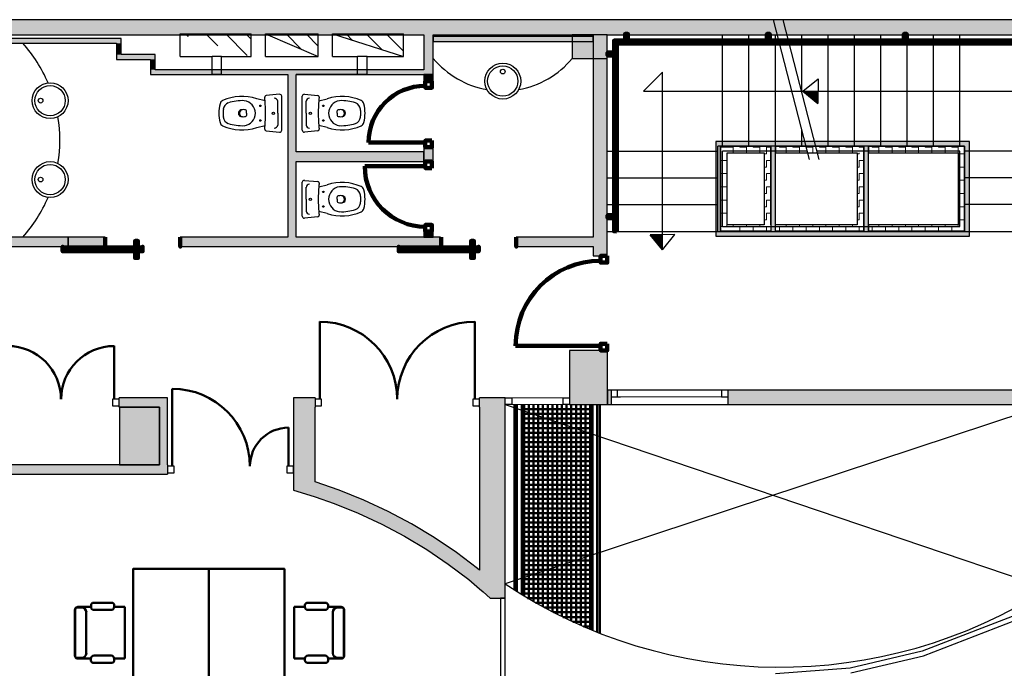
# Model space of a CAD drawing. Header units: metres. Extents: x -1 to 430, y -6 to 31.
# Tile 14 of 24: x 404.61 to 415.03, y 21.37 to 28.23. Entities that reach past the tile are written whole.
import ezdxf

# ---------------------------------------------------------------- set-up
doc = ezdxf.new("R2010")
doc.units = ezdxf.units.M
for name, pattern in [('CONTINUA', [0]), ('PUNKT', [6.35, 0, -6.35]), ('VERDECKT', [9.525, 6.35, -3.175])]:
    doc.linetypes.add(name, pattern=pattern)
for name, color, linetype, lineweight in [('3D P2 MOBLES', 7, 'CONTINUA', 25), ('3D P2 MURS', 7, 'CONTINUA', 25), ('3D P2 MURS NOUS', 7, 'CONTINUA', 25), ('3D P2 PILAR', 7, 'CONTINUA', 25), ('3D PB MURS ASCENSOR TOTAL EDIFICI', 7, 'CONTINUA', 25), ('P2 ESCALES 2D', 7, 'CONTINUA', 25)]:
    doc.layers.add(name, color=color, linetype=linetype, lineweight=lineweight)
pattern_1 = [(180, (-0.14, -0.14), (-0.07, -0.07), [0.07, -0.07]), (270, (-0.14, -0.14), (0.07, -0.07), [0.07, -0.07])]
pattern_2 = [(0, (0.14, 0.14), (0.07, 0.07), [0.07, -0.07]), (90, (0.14, 0.14), (-0.07, 0.07), [0.07, -0.07])]
pattern_3 = [(90, (-0.14, 0.14), (-0.07, 0.07), [0.07, -0.07]), (180, (-0.14, 0.14), (-0.07, -0.07), [0.07, -0.07])]
pattern_4 = [(135, (0, 0), (-0.21213203, -0.21213203), []), (135, (-0.10607, -0.10607), (-0.21213203, -0.21213203), [])]

# ---------------------------------------------------------------- blocks, each defined once
blk = doc.blocks.new('OBJETO_COMPLEJO_0')
at = {"layer": '3D P2 MURS NOUS', "color": 240, "linetype": 'CONTINUA', "lineweight": 140, "transparency": 33554687}
for points in [[(411.015, 28.008), (411.015, 28.078), (411.045, 28.078), (411.045, 28.008), (411.015, 28.008)], [(412.515, 28.008), (412.515, 28.078), (412.545, 28.078), (412.545, 28.008), (412.515, 28.008)], [(413.965, 28.008), (413.965, 28.078), (413.995, 28.078), (413.995, 28.008), (413.965, 28.008)], [(415.415, 28.008), (415.415, 28.078), (415.445, 28.078), (415.445, 28.008), (415.415, 28.008)], [(410.93, 25.989), (410.9, 25.99), (410.9, 28.008), (415.706, 28.008), (415.706, 26.031), (415.676, 26.031), (415.676, 27.978), (410.93, 27.978), (410.93, 25.989)], [(410.9, 27.851), (410.831, 27.851), (410.831, 27.881), (410.9, 27.881), (410.9, 27.851)], [(415.776, 27.657), (415.706, 27.657), (415.706, 27.687), (415.776, 27.687), (415.776, 27.657)], [(415.776, 26.247), (415.706, 26.247), (415.706, 26.277), (415.776, 26.277), (415.776, 26.247)], [(410.9, 26.13), (410.831, 26.13), (410.831, 26.16), (410.9, 26.16), (410.9, 26.13)]]:
    blk.add_lwpolyline(points, close=True, dxfattribs=at)

msp = doc.modelspace()

# ---------------------------------------------------------------- hatches: boundary and pattern name
at = {"layer": '3D P2 MURS', "linetype": 'CONTINUA', "lineweight": 18, "true_color": 0xa0a0a0, "transparency": 33554687}
for points in [[(426.846, 28.228), (401.29, 28.228), (401.259, 28.068), (415.781, 28.068), (415.781, 28.068), (415.931, 28.068), (415.931, 28.068), (426.813, 28.068)], [(404.437, 27.979), (405.687, 27.979), (405.687, 28.029), (404.437, 28.029)], [(408.987, 27.649), (408.987, 28.068), (408.887, 28.068), (408.887, 27.649)], [(408.987, 27.999), (410.677, 27.999), (410.677, 28.049), (408.987, 28.049)], [(410.827, 25.729), (410.827, 28.068), (410.677, 28.068), (410.677, 25.729)], [(405.637, 27.979), (405.637, 27.859), (405.687, 27.859), (405.687, 27.979)], [(405.637, 27.809), (406.047, 27.809), (406.047, 27.859), (405.637, 27.859)], [(405.997, 27.809), (405.997, 27.699), (406.047, 27.699), (406.047, 27.809)], [(405.997, 27.649), (408.887, 27.649), (408.887, 27.699), (405.997, 27.699)], [(407.447, 27.649), (407.447, 25.929), (407.537, 25.929), (407.537, 27.649)], [(407.537, 26.729), (408.887, 26.729), (408.887, 26.829), (407.537, 26.829)], [(404.437, 25.829), (405.125, 25.829), (405.125, 25.929), (404.437, 25.929)], [(406.311, 25.829), (409.065, 25.829), (409.065, 25.929), (406.311, 25.929)], [(409.865, 25.829), (410.677, 25.829), (410.677, 25.929), (409.865, 25.929)], [(417.447, 24.309), (412.107, 24.309), (412.107, 24.159), (410.867, 24.159), (410.867, 24.309), (410.831, 24.309), (410.831, 24.159), (417.447, 24.159)], [(406.075, 24.229), (405.663, 24.229), (405.663, 24.129), (406.09, 24.129), (406.09, 24.145), (406.077, 24.145)], [(406.177, 23.519), (406.177, 24.229), (406.075, 24.229), (406.077, 24.145), (406.09, 24.145), (406.09, 23.519)], [(407.737, 23.18), (407.737, 24.129), (407.736, 24.129), (407.736, 24.229), (407.507, 24.229), (407.507, 23.26)], [(409.747, 24.229), (409.475, 24.229), (409.475, 24.129), (409.747, 24.129)], [(409.747, 22.209), (409.747, 24.129), (409.477, 24.129), (409.477, 22.209)], [(404.337, 23.419), (406.177, 23.419), (406.177, 23.519), (404.337, 23.519)], [(407.737, 23.18), (407.94, 23.11), (408.194, 23.008), (408.442, 22.892), (408.683, 22.764), (408.917, 22.623), (409.144, 22.47), (409.362, 22.305), (409.515, 22.177), (409.481, 22.209), (409.477, 22.209), (409.477, 22.404), (409.456, 22.422), (409.231, 22.592), (408.998, 22.749), (408.757, 22.894), (408.509, 23.026), (408.254, 23.145), (407.993, 23.251), (407.737, 23.339)], [(407.51, 23.259), (407.507, 23.25), (407.682, 23.199)], [(409.747, 22.209), (409.481, 22.209), (409.588, 22.109), (409.747, 22.109)]]:
    msp.add_hatch(color=253, dxfattribs=at).paths.add_polyline_path(points)
at = {"layer": '3D P2 MURS NOUS', "linetype": 'CONTINUA', "lineweight": 18, "true_color": 0xa0a0a0, "transparency": 33554687}
for points in [[(408.887, 27.649), (408.887, 27.579), (408.987, 27.579), (408.987, 27.649)], [(408.987, 26.728), (408.987, 26.879), (408.887, 26.879), (408.887, 26.829), (408.887, 26.729), (408.887, 26.728)], [(408.987, 25.929), (408.987, 25.988), (408.887, 25.988), (408.887, 25.929)]]:
    msp.add_hatch(color=253, dxfattribs=at).paths.add_polyline_path(points)
at = {"layer": '3D P2 MURS NOUS', "linetype": 'CONTINUA', "lineweight": 18, "transparency": 33554687}
msp.add_hatch(color=2, dxfattribs=at).paths.add_polyline_path([(405.125, 25.829), (405.515, 25.829), (405.515, 25.929), (405.125, 25.929)])
at = {"layer": '3D P2 PILAR', "linetype": 'CONTINUA', "lineweight": 18, "transparency": 33554687}
for points in [[(410.457, 27.819), (410.827, 27.819), (410.827, 28.068), (410.457, 28.068)], [(410.427, 24.159), (410.831, 24.159), (410.831, 24.729), (410.427, 24.729)], [(405.667, 23.519), (406.09, 23.519), (406.09, 24.129), (405.667, 24.129)]]:
    msp.add_hatch(color=9, dxfattribs=at).paths.add_polyline_path(points)
at = {"layer": '3D PB MURS ASCENSOR TOTAL EDIFICI', "linetype": 'CONTINUA', "lineweight": 18, "transparency": 33554687}
for points in [[(411.976, 26.94), (411.976, 25.94), (412.026, 25.94), (412.026, 26.94)], [(413.591, 26.94), (412.026, 26.94), (412.026, 26.89), (413.591, 26.89)], [(412.606, 25.99), (412.606, 26.89), (412.556, 26.89), (412.556, 25.99)], [(413.591, 25.99), (413.591, 26.89), (413.541, 26.89), (413.541, 25.99)], [(414.657, 26.94), (413.591, 26.94), (413.591, 26.89), (414.657, 26.89)], [(414.657, 25.94), (414.657, 26.89), (414.607, 26.89), (414.607, 25.94)], [(412.026, 25.94), (413.541, 25.94), (413.541, 25.99), (412.026, 25.99)], [(413.541, 25.94), (414.607, 25.94), (414.607, 25.99), (413.541, 25.99)]]:
    msp.add_hatch(color=40, dxfattribs=at).paths.add_polyline_path(points)
h = msp.add_hatch(dxfattribs=at)
h.set_pattern_fill('TRAMA', color=40, scale=0.07, angle=270, style=0, pattern_type=2)
h.set_pattern_definition([(270, (0.14, -0.14), (0.07, -0.07), [0.07, -0.07]), (360, (0.14, -0.14), (0.07, 0.07), [0.07, -0.07])])
h.paths.add_polyline_path([(412.026, 26.89), (412.026, 25.99), (412.096, 25.99), (412.096, 26.89)], flags=0)
h = msp.add_hatch(dxfattribs=at)
h.set_pattern_fill('TRAMA', color=40, scale=0.07, angle=180, style=0, pattern_type=2)
h.set_pattern_definition(pattern_1)
h.paths.add_polyline_path([(412.486, 26.89), (412.096, 26.89), (412.096, 26.82), (412.486, 26.82)], flags=0)
h = msp.add_hatch(dxfattribs=at)
h.set_pattern_fill('TRAMA', color=40, scale=0.07, angle=90, style=0, pattern_type=2)
h.set_pattern_definition(pattern_3)
h.paths.add_polyline_path([(412.556, 25.99), (412.556, 26.89), (412.486, 26.89), (412.486, 25.99)], flags=0)
h = msp.add_hatch(dxfattribs=at)
h.set_pattern_fill('TRAMA', color=40, scale=0.07, angle=180, style=0, pattern_type=2)
h.set_pattern_definition(pattern_1)
h.paths.add_polyline_path([(413.541, 26.89), (412.606, 26.89), (412.606, 26.82), (413.541, 26.82)], flags=0)
h = msp.add_hatch(dxfattribs=at)
h.set_pattern_fill('TRAMA', color=40, scale=0.07, angle=180, style=0, pattern_type=2)
h.set_pattern_definition(pattern_1)
h.paths.add_polyline_path([(414.607, 26.89), (413.591, 26.89), (413.591, 26.82), (414.607, 26.82)], flags=0)
h = msp.add_hatch(dxfattribs=at)
h.set_pattern_fill('TRAMA', color=40, scale=0.07, angle=90, style=0, pattern_type=2)
h.set_pattern_definition(pattern_3)
h.paths.add_polyline_path([(413.541, 25.99), (413.541, 26.82), (413.471, 26.82), (413.471, 25.99)], flags=0)
h = msp.add_hatch(dxfattribs=at)
h.set_pattern_fill('TRAMA', color=40, scale=0.07, angle=90, style=0, pattern_type=2)
h.set_pattern_definition(pattern_3)
h.paths.add_polyline_path([(414.607, 25.99), (414.607, 26.82), (414.537, 26.82), (414.537, 25.99)], flags=0)
h = msp.add_hatch(dxfattribs=at)
h.set_pattern_fill('TRAMA', color=40, scale=0.07, style=0, pattern_type=2)
h.set_pattern_definition(pattern_2)
h.paths.add_polyline_path([(412.486, 25.99), (412.486, 26.06), (412.096, 26.06), (412.096, 25.99)], flags=0)
h = msp.add_hatch(dxfattribs=at)
h.set_pattern_fill('TRAMA', color=40, scale=0.07, style=0, pattern_type=2)
h.set_pattern_definition(pattern_2)
h.paths.add_polyline_path([(412.606, 25.99), (413.471, 25.99), (413.471, 26.06), (412.606, 26.06)], flags=0)
h = msp.add_hatch(dxfattribs=at)
h.set_pattern_fill('TRAMA', color=40, scale=0.07, style=0, pattern_type=2)
h.set_pattern_definition(pattern_2)
h.paths.add_polyline_path([(413.591, 25.99), (414.537, 25.99), (414.537, 26.06), (413.591, 26.06)], flags=0)
at = {"layer": 'P2 ESCALES 2D', "lineweight": 25, "transparency": 33554687}
h = msp.add_hatch(dxfattribs=at)
h.set_pattern_fill('RAYADO_1', scale=0.1, angle=45, style=0, pattern_type=2)
h.set_pattern_definition(pattern_4)
h.paths.add_polyline_path([(407.061, 27.838), (407.061, 28.078), (406.311, 28.078)], flags=0)
h = msp.add_hatch(dxfattribs=at)
h.set_pattern_fill('RAYADO_1', scale=0.1, angle=45, style=0, pattern_type=2)
h.set_pattern_definition(pattern_4)
h.paths.add_polyline_path([(407.211, 28.078), (407.771, 27.838), (407.771, 28.078)], flags=0)
h = msp.add_hatch(dxfattribs=at)
h.set_pattern_fill('RAYADO_1', scale=0.1, angle=45, style=0, pattern_type=2)
h.set_pattern_definition(pattern_4)
h.paths.add_polyline_path([(407.921, 28.078), (408.671, 27.838), (408.671, 28.078)], flags=0)

# ---------------------------------------------------------------- linework, layer by layer
at = {"layer": '3D P2 MOBLES', "color": 202, "linetype": 'CONTINUA', "lineweight": 50, "transparency": 33554687}
for p, q in [((405.196, 21.984), (405.196, 21.501)), ((405.2, 21.99), (405.2, 21.495)), ((405.221, 22.009), (405.267, 22.009)), ((405.368, 22.016), (405.225, 22.016)), ((405.368, 22.034), (405.368, 22.016)), ((405.586, 22.061), (405.394, 22.061)), ((405.4, 21.984), (405.58, 21.984)), ((405.612, 22.016), (405.612, 22.035)), ((405.726, 22.016), (405.612, 22.016)), ((405.726, 22.016), (405.726, 21.47)), ((407.516, 22.016), (407.63, 22.016)), ((407.516, 22.016), (407.516, 21.47)), ((407.63, 22.016), (407.63, 22.035)), ((407.656, 22.061), (407.847, 22.061)), ((407.842, 21.984), (407.662, 21.984)), ((407.874, 22.034), (407.874, 22.016)), ((407.874, 22.016), (408.017, 22.016)), ((408.02, 22.009), (407.975, 22.009)), ((408.042, 21.99), (408.042, 21.495)), ((408.046, 21.984), (408.046, 21.501)), ((405.317, 21.959), (405.317, 21.527)), ((407.924, 21.959), (407.924, 21.527)), ((405.221, 21.476), (405.267, 21.476)), ((405.366, 21.47), (405.225, 21.47)), ((405.366, 21.47), (405.366, 21.451)), ((405.58, 21.502), (405.399, 21.502)), ((405.726, 21.47), (405.612, 21.47)), ((405.612, 21.451), (405.612, 21.47)), ((407.516, 21.47), (407.63, 21.47)), ((407.63, 21.451), (407.63, 21.47)), ((407.662, 21.502), (407.843, 21.502)), ((407.875, 21.47), (407.875, 21.451)), ((407.875, 21.47), (408.017, 21.47)), ((408.02, 21.476), (407.975, 21.476)), ((405.393, 21.425), (405.586, 21.425)), ((407.848, 21.425), (407.656, 21.425))]:
    msp.add_line(p, q, dxfattribs=at)
for points in [[(406.612, 22.419), (405.812, 22.419), (405.812, 21.019), (406.612, 21.019), (406.612, 22.419)], [(406.612, 22.419), (407.412, 22.419), (407.412, 21.019), (406.612, 21.019), (406.612, 22.419)]]:
    msp.add_lwpolyline(points, close=True, dxfattribs=at)
for centre, radius, start, end in [((405.221, 21.984), 0.0254, 90, 180), ((405.225, 21.99), 0.0254, 90, 180), ((405.267, 21.959), 0.0508, 0, 90), ((405.394, 22.034), 0.0269, 90, 180), ((405.4, 22.016), 0.0323, 180, 270), ((405.58, 22.016), 0.0323, 270, 0), ((405.586, 22.035), 0.0262, 0, 90), ((407.656, 22.035), 0.0262, 90, 180), ((407.662, 22.016), 0.0323, 180, 270), ((407.842, 22.016), 0.0323, 270, 0), ((407.847, 22.034), 0.0269, 0, 90), ((407.975, 21.959), 0.0508, 90, 180), ((408.017, 21.99), 0.0254, 0, 90), ((408.02, 21.984), 0.0254, 0, 90), ((405.221, 21.501), 0.0254, 180, 270), ((405.225, 21.495), 0.0254, 180, 270), ((405.267, 21.527), 0.0508, 270, 0), ((405.399, 21.47), 0.0323, 90, 180), ((405.58, 21.47), 0.0323, 0, 90), ((407.662, 21.47), 0.0323, 90, 180), ((407.843, 21.47), 0.0323, 0, 90), ((407.975, 21.527), 0.0508, 180, 270), ((408.017, 21.495), 0.0254, 270, 0), ((408.02, 21.501), 0.0254, 270, 0), ((405.393, 21.451), 0.0269, 180, 270), ((405.586, 21.451), 0.0262, 270, 0), ((407.656, 21.451), 0.0262, 180, 270), ((407.848, 21.451), 0.0269, 270, 0)]:
    msp.add_arc(centre, radius, start, end, dxfattribs=at)
at = {"layer": '3D P2 MURS', "color": 7, "linetype": 'CONTINUA', "lineweight": 25, "transparency": 33554687}
for p, q in [((426.846, 28.228), (401.29, 28.228)), ((404.437, 28.068), (408.887, 28.068)), ((405.687, 28.029), (404.437, 28.029)), ((405.687, 27.979), (405.687, 28.029)), ((408.887, 28.068), (408.887, 27.699)), ((408.987, 28.068), (410.677, 28.068)), ((408.987, 28.049), (408.987, 28.068)), ((410.677, 28.049), (408.987, 28.049)), ((408.987, 28.049), (408.987, 27.999)), ((408.987, 27.999), (408.987, 28.049)), ((410.677, 28.068), (410.677, 28.049)), ((410.677, 27.999), (410.677, 28.049)), ((410.677, 28.049), (410.677, 27.999)), ((410.827, 28.068), (415.781, 28.068)), ((410.827, 25.729), (410.827, 28.068)), ((404.437, 27.979), (405.637, 27.979)), ((405.637, 27.979), (405.637, 27.859)), ((405.687, 27.859), (405.687, 27.979)), ((408.987, 27.999), (410.677, 27.999)), ((408.987, 27.649), (408.987, 27.999)), ((410.677, 27.999), (410.677, 25.929)), ((405.637, 27.859), (405.637, 27.809)), ((405.637, 27.809), (405.997, 27.809)), ((406.047, 27.859), (405.687, 27.859)), ((405.997, 27.809), (405.997, 27.699)), ((406.047, 27.809), (406.047, 27.859)), ((406.047, 27.699), (406.047, 27.809)), ((405.997, 27.699), (405.997, 27.649)), ((405.997, 27.649), (407.447, 27.649)), ((408.887, 27.699), (406.047, 27.699)), ((407.447, 27.649), (407.447, 25.929)), ((407.537, 27.649), (408.887, 27.649)), ((407.537, 26.829), (407.537, 27.649)), ((408.887, 27.649), (408.987, 27.649)), ((408.887, 26.829), (407.537, 26.829)), ((408.887, 26.729), (408.887, 26.829)), ((407.537, 25.929), (407.537, 26.729)), ((407.537, 26.729), (408.887, 26.729)), ((405.125, 25.929), (404.437, 25.929)), ((404.437, 25.829), (405.125, 25.829)), ((405.125, 25.829), (405.125, 25.929)), ((407.447, 25.929), (406.311, 25.929)), ((406.311, 25.929), (406.311, 25.829)), ((406.311, 25.829), (409.065, 25.829)), ((409.065, 25.929), (407.537, 25.929)), ((409.065, 25.829), (409.065, 25.929)), ((410.677, 25.929), (409.865, 25.929)), ((409.865, 25.929), (409.865, 25.829)), ((409.865, 25.829), (410.677, 25.829)), ((410.677, 25.829), (410.677, 25.729)), ((410.677, 25.729), (410.827, 25.729)), ((410.867, 24.309), (410.831, 24.309)), ((410.831, 24.309), (410.831, 24.159)), ((412.107, 24.309), (410.867, 24.309)), ((410.867, 24.309), (410.867, 24.239)), ((412.107, 24.239), (412.107, 24.309)), ((417.447, 24.309), (412.107, 24.309)), ((405.663, 24.129), (405.663, 24.229)), ((406.075, 24.229), (405.663, 24.229)), ((406.177, 24.229), (406.075, 24.229)), ((406.177, 23.519), (406.177, 24.229)), ((407.736, 24.229), (407.507, 24.229)), ((407.507, 24.229), (407.507, 23.519)), ((407.736, 24.229), (407.736, 24.129)), ((409.475, 24.129), (409.475, 24.229)), ((409.747, 24.229), (409.475, 24.229)), ((409.747, 24.144), (409.747, 24.229)), ((410.867, 24.239), (410.867, 24.159)), ((412.107, 24.159), (412.107, 24.239)), ((405.663, 24.129), (406.09, 24.129)), ((406.09, 24.129), (406.09, 23.519)), ((407.736, 24.129), (407.737, 24.129)), ((407.737, 23.339), (407.737, 24.129)), ((409.475, 24.129), (409.477, 24.129)), ((409.477, 24.129), (409.477, 22.404)), ((409.747, 24.129), (409.747, 24.144)), ((409.747, 22.209), (409.747, 24.129)), ((410.831, 24.159), (415.49, 24.159)), ((410.867, 24.159), (412.107, 24.159)), ((406.09, 23.519), (404.437, 23.519)), ((406.177, 23.519), (406.177, 23.419)), ((407.507, 23.519), (407.507, 23.419)), ((404.337, 23.419), (406.177, 23.419)), ((407.507, 23.419), (407.507, 23.26)), ((407.993, 23.251), (407.737, 23.339)), ((407.507, 23.26), (407.51, 23.259)), ((407.51, 23.259), (407.507, 23.25)), ((407.507, 23.25), (407.682, 23.199)), ((408.254, 23.145), (407.993, 23.251)), ((407.682, 23.199), (407.737, 23.18)), ((407.737, 23.18), (407.94, 23.11)), ((408.509, 23.026), (408.254, 23.145)), ((407.94, 23.11), (408.194, 23.008)), ((408.757, 22.894), (408.509, 23.026)), ((408.194, 23.008), (408.442, 22.892)), ((408.442, 22.892), (408.683, 22.764)), ((408.998, 22.749), (408.757, 22.894)), ((408.683, 22.764), (408.917, 22.623)), ((409.231, 22.592), (408.998, 22.749)), ((408.917, 22.623), (409.144, 22.47)), ((409.456, 22.422), (409.231, 22.592)), ((409.144, 22.47), (409.362, 22.305)), ((409.477, 22.404), (409.456, 22.422)), ((409.362, 22.305), (409.477, 22.209)), ((409.477, 22.209), (409.477, 22.209)), ((409.477, 22.209), (409.515, 22.177)), ((409.747, 22.109), (409.747, 22.209)), ((409.515, 22.177), (409.588, 22.109)), ((409.588, 22.109), (409.697, 22.109)), ((409.697, 22.109), (409.747, 22.109)), ((409.747, 22.109), (409.697, 22.109)), ((409.697, 22.109), (409.697, 21.21)), ((409.747, 21.236), (409.747, 22.109)), ((415.637, 22.119), (414.159, 21.547)), ((414.173, 21.499), (415.647, 22.069)), ((414.159, 21.547), (413.397, 21.369)), ((413.404, 21.319), (414.172, 21.499)), ((414.172, 21.499), (414.173, 21.499)), ((414.172, 21.499), (414.172, 21.499)), ((413.397, 21.369), (412.607, 21.309)), ((413.397, 21.369), (413.397, 21.369))]:
    msp.add_line(p, q, dxfattribs=at)
at = {"layer": '3D P2 MURS', "color": 202, "linetype": 'CONTINUA', "lineweight": 50, "transparency": 33554687}
for p, q in [((407.786, 24.214), (407.786, 25.034)), ((409.425, 24.214), (409.425, 25.034)), ((405.613, 24.214), (405.613, 24.777)), ((406.227, 23.504), (406.227, 24.324)), ((407.457, 23.504), (407.457, 23.913))]:
    msp.add_line(p, q, dxfattribs=at)
at = {"layer": '3D P2 MURS', "color": 7, "linetype": 'PUNKT', "lineweight": 25, "transparency": 33554687}
for p, q in [((412.107, 24.309), (410.867, 24.309)), ((410.867, 24.309), (410.867, 24.239)), ((412.107, 24.239), (412.107, 24.309)), ((410.867, 24.239), (412.107, 24.239))]:
    msp.add_line(p, q, dxfattribs=at)
at = {"layer": '3D P2 MURS', "color": 7, "linetype": 'CONTINUA', "lineweight": 25, "transparency": 33554687}
for points in [[(410.867, 24.239), (410.937, 24.239), (410.937, 24.309), (410.867, 24.309), (410.867, 24.239)], [(412.037, 24.239), (412.107, 24.239), (412.107, 24.309), (412.037, 24.309), (412.037, 24.239)], [(405.593, 24.144), (405.663, 24.144), (405.663, 24.214), (405.593, 24.214), (405.593, 24.144)], [(407.736, 24.144), (407.806, 24.144), (407.806, 24.214), (407.736, 24.214), (407.736, 24.144)], [(409.405, 24.144), (409.475, 24.144), (409.475, 24.214), (409.405, 24.214), (409.405, 24.144)], [(409.817, 24.159), (409.747, 24.159), (409.747, 24.229), (409.817, 24.229), (409.817, 24.159)], [(410.429, 24.159), (410.359, 24.159), (410.359, 24.229), (410.429, 24.229), (410.429, 24.159)], [(406.177, 23.434), (406.247, 23.434), (406.247, 23.504), (406.177, 23.504), (406.177, 23.434)], [(407.437, 23.434), (407.507, 23.434), (407.507, 23.504), (407.437, 23.504), (407.437, 23.434)]]:
    msp.add_lwpolyline(points, close=True, dxfattribs=at)
at = {"layer": '3D P2 MURS', "color": 40, "linetype": 'CONTINUA', "lineweight": 18, "transparency": 33554687}
for points in [[(410.937, 24.239), (412.037, 24.239), (412.037, 24.309), (410.937, 24.309), (410.937, 24.239)], [(410.359, 24.159), (409.817, 24.159), (409.817, 24.229), (410.359, 24.229), (410.359, 24.159)]]:
    msp.add_lwpolyline(points, close=True, dxfattribs=at)
at = {"layer": '3D P2 MURS', "color": 202, "linetype": 'CONTINUA', "lineweight": 50, "transparency": 33554687}
for centre, radius, start, end in [((407.786, 24.214), 0.819, 0, 90), ((409.425, 24.214), 0.819, 90, 180), ((404.487, 24.214), 0.562, 0, 90), ((405.613, 24.214), 0.562, 90, 180), ((406.227, 23.504), 0.82, 0, 90), ((407.457, 23.504), 0.409, 90, 180)]:
    msp.add_arc(centre, radius, start, end, dxfattribs=at)
at = {"layer": '3D P2 MURS NOUS', "color": 7, "linetype": 'CONTINUA', "lineweight": 25, "transparency": 33554687}
for p, q in [((408.987, 27.649), (408.887, 27.649)), ((408.887, 27.649), (408.887, 27.579)), ((408.987, 27.579), (408.987, 27.649)), ((408.987, 27.579), (408.887, 27.579)), ((408.887, 26.879), (408.987, 26.879)), ((408.887, 26.879), (408.887, 26.829)), ((408.987, 26.728), (408.987, 26.879)), ((408.887, 26.829), (408.887, 26.729)), ((408.887, 26.729), (408.887, 26.728)), ((408.987, 26.728), (408.887, 26.728)), ((408.887, 25.988), (408.987, 25.988)), ((408.887, 25.988), (408.887, 25.929)), ((408.987, 25.929), (408.987, 25.988)), ((405.515, 25.929), (405.125, 25.929)), ((405.125, 25.929), (405.125, 25.829)), ((405.125, 25.829), (405.515, 25.829)), ((405.515, 25.929), (405.515, 25.829)), ((408.887, 25.929), (408.987, 25.929))]:
    msp.add_line(p, q, dxfattribs=at)
at = {"layer": '3D P2 MURS NOUS', "color": 240, "linetype": 'CONTINUA', "lineweight": 140, "transparency": 33554687}
for p, q in [((408.902, 26.929), (408.302, 26.929)), ((408.902, 26.678), (408.262, 26.678)), ((410.757, 24.78), (409.858, 24.78))]:
    msp.add_line(p, q, dxfattribs=at)
for points in [[(408.972, 27.579), (408.972, 27.509), (408.902, 27.509), (408.902, 27.579), (408.972, 27.579)], [(408.972, 26.949), (408.972, 26.879), (408.902, 26.879), (408.902, 26.949), (408.972, 26.949)], [(408.972, 26.658), (408.972, 26.728), (408.902, 26.728), (408.902, 26.658), (408.972, 26.658)], [(408.972, 25.988), (408.972, 26.058), (408.902, 26.058), (408.902, 25.988), (408.972, 25.988)], [(405.913, 25.819), (405.067, 25.819), (405.067, 25.829), (405.067, 25.779), (405.913, 25.779), (405.913, 25.829), (405.913, 25.819)], [(405.515, 25.929), (405.515, 25.879), (405.515, 25.829), (405.515, 25.879), (405.515, 25.929)], [(405.863, 25.819), (405.833, 25.819), (405.833, 25.889), (405.863, 25.889), (405.863, 25.819)], [(406.311, 25.929), (406.311, 25.879), (406.311, 25.829), (406.311, 25.879), (406.311, 25.929)], [(409.467, 25.819), (408.622, 25.819), (408.622, 25.829), (408.622, 25.779), (409.467, 25.779), (409.467, 25.829), (409.467, 25.819)], [(409.07, 25.929), (409.07, 25.879), (409.07, 25.829), (409.07, 25.879), (409.07, 25.929)], [(409.417, 25.819), (409.387, 25.819), (409.387, 25.889), (409.417, 25.889), (409.417, 25.819)], [(409.865, 25.929), (409.865, 25.879), (409.865, 25.829), (409.865, 25.879), (409.865, 25.929)], [(405.863, 25.779), (405.833, 25.779), (405.833, 25.709), (405.863, 25.709), (405.863, 25.779)], [(409.417, 25.779), (409.387, 25.779), (409.387, 25.709), (409.417, 25.709), (409.417, 25.779)], [(410.827, 25.729), (410.827, 25.659), (410.757, 25.659), (410.757, 25.729), (410.827, 25.729)], [(410.827, 24.8), (410.827, 24.73), (410.757, 24.73), (410.757, 24.8), (410.827, 24.8)]]:
    msp.add_lwpolyline(points, close=True, dxfattribs=at)
for centre, radius, start, end in [((408.902, 26.929), 0.6, 90, 180), ((408.902, 26.678), 0.64, 180, 270), ((410.757, 24.78), 0.899, 90, 180)]:
    msp.add_arc(centre, radius, start, end, dxfattribs=at)
at = {"layer": '3D P2 PILAR', "color": 7, "linetype": 'CONTINUA', "lineweight": 25, "transparency": 33554687}
for p, q in [((410.827, 28.068), (410.457, 28.068)), ((410.457, 28.068), (410.457, 27.819)), ((410.827, 27.819), (410.827, 28.068)), ((410.457, 27.819), (410.827, 27.819)), ((410.831, 24.729), (410.427, 24.729)), ((410.427, 24.729), (410.427, 24.159)), ((410.831, 24.159), (410.831, 24.729)), ((406.09, 24.129), (405.667, 24.129)), ((405.667, 24.129), (405.667, 23.519)), ((406.09, 23.519), (406.09, 24.129)), ((410.427, 24.159), (410.831, 24.159)), ((405.667, 23.519), (406.09, 23.519))]:
    msp.add_line(p, q, dxfattribs=at)
at = {"layer": '3D PB MURS ASCENSOR TOTAL EDIFICI', "color": 7, "linetype": 'CONTINUA', "lineweight": 25, "transparency": 33554687}
for p, q in [((411.976, 26.94), (411.976, 25.94)), ((412.026, 26.94), (411.976, 26.94)), ((413.591, 26.94), (412.026, 26.94)), ((412.026, 26.89), (412.096, 26.89)), ((412.026, 26.89), (412.026, 25.99)), ((412.096, 26.89), (412.026, 26.89)), ((412.026, 25.99), (412.026, 26.89)), ((412.096, 26.89), (412.486, 26.89)), ((412.486, 26.89), (412.096, 26.89)), ((412.486, 26.89), (412.556, 26.89)), ((412.556, 26.89), (412.486, 26.89)), ((412.556, 26.89), (412.556, 26.06)), ((412.556, 26.06), (412.556, 26.89)), ((412.606, 26.89), (413.541, 26.89)), ((413.541, 26.89), (412.606, 26.89)), ((412.606, 26.89), (412.606, 26.82)), ((412.606, 26.82), (412.606, 26.89)), ((413.541, 26.82), (413.541, 26.89)), ((413.541, 26.89), (413.541, 26.82)), ((414.657, 26.94), (413.591, 26.94)), ((413.591, 26.89), (414.607, 26.89)), ((414.607, 26.89), (413.591, 26.89)), ((413.591, 26.89), (413.591, 26.82)), ((413.591, 26.82), (413.591, 26.89)), ((414.607, 26.82), (414.607, 26.89)), ((414.607, 26.89), (414.607, 26.82)), ((414.657, 26.89), (414.657, 26.94)), ((414.657, 25.94), (414.657, 26.89)), ((412.096, 26.82), (412.486, 26.82)), ((412.096, 26.06), (412.096, 26.82)), ((412.486, 26.82), (412.486, 26.06)), ((412.606, 26.82), (413.471, 26.82)), ((412.606, 26.06), (412.606, 26.82)), ((413.471, 26.82), (413.471, 26.06)), ((413.541, 26.82), (413.541, 25.99)), ((413.541, 25.99), (413.541, 26.82)), ((413.591, 26.82), (414.537, 26.82)), ((413.591, 26.06), (413.591, 26.82)), ((414.537, 26.82), (414.537, 26.06)), ((414.607, 25.99), (414.607, 26.82)), ((414.607, 26.82), (414.607, 25.99)), ((412.486, 26.06), (412.096, 26.06)), ((412.556, 26.06), (412.556, 25.99)), ((413.471, 26.06), (412.606, 26.06)), ((412.606, 25.99), (412.606, 26.06)), ((414.537, 26.06), (413.591, 26.06)), ((413.591, 26.06), (413.591, 25.99)), ((413.591, 25.99), (413.591, 26.06)), ((411.976, 25.94), (412.026, 25.94)), ((412.026, 25.99), (412.096, 25.99)), ((412.096, 25.99), (412.026, 25.99)), ((412.026, 25.94), (413.471, 25.94)), ((412.096, 25.99), (412.486, 25.99)), ((412.486, 25.99), (412.096, 25.99)), ((412.486, 25.99), (412.556, 25.99)), ((412.556, 25.99), (412.486, 25.99)), ((412.606, 25.99), (413.471, 25.99)), ((413.471, 25.99), (412.606, 25.99)), ((413.541, 25.99), (413.471, 25.99)), ((413.471, 25.94), (413.541, 25.94)), ((413.541, 25.94), (414.607, 25.94)), ((413.591, 25.99), (414.537, 25.99)), ((414.537, 25.99), (413.591, 25.99)), ((414.537, 25.99), (414.607, 25.99)), ((414.607, 25.99), (414.537, 25.99)), ((414.607, 25.94), (414.657, 25.94))]:
    msp.add_line(p, q, dxfattribs=at)
at = {"layer": 'P2 ESCALES 2D', "color": 7, "lineweight": 25, "transparency": 33554687}
for p, q in [((412.967, 26.749), (412.584, 28.228)), ((413.07, 26.749), (412.688, 28.228)), ((406.311, 27.838), (406.311, 28.078)), ((406.311, 28.078), (407.061, 28.078)), ((407.061, 27.838), (407.061, 28.078)), ((407.211, 28.078), (407.771, 28.078)), ((407.211, 27.838), (407.211, 28.078)), ((407.211, 28.078), (407.771, 27.838)), ((407.771, 27.838), (407.771, 28.078)), ((407.921, 27.838), (407.921, 28.078)), ((407.921, 28.078), (408.671, 28.078)), ((407.921, 28.078), (408.671, 27.838)), ((408.671, 27.838), (408.671, 28.078)), ((412.047, 26.889), (412.047, 28.059)), ((412.326, 26.889), (412.326, 28.059)), ((412.605, 26.889), (412.605, 28.059)), ((412.884, 27.47), (412.884, 28.059)), ((413.163, 26.889), (413.163, 28.059)), ((413.441, 26.889), (413.441, 28.059)), ((413.72, 26.889), (413.72, 28.059)), ((413.999, 26.889), (413.999, 28.059)), ((414.278, 26.889), (414.278, 28.059)), ((414.557, 26.889), (414.557, 28.059)), ((406.311, 27.838), (406.647, 27.838)), ((406.647, 27.649), (406.647, 27.838)), ((406.747, 27.838), (406.647, 27.838)), ((406.747, 27.649), (406.747, 27.838)), ((406.747, 27.838), (407.061, 27.838)), ((407.211, 27.838), (407.771, 27.838)), ((407.921, 27.838), (408.187, 27.838)), ((408.187, 27.649), (408.187, 27.838)), ((408.287, 27.838), (408.187, 27.838)), ((408.287, 27.649), (408.287, 27.838)), ((408.287, 27.838), (408.671, 27.838)), ((406.747, 27.649), (406.647, 27.649)), ((406.747, 27.649), (407.447, 27.649)), ((408.187, 27.649), (407.537, 27.649)), ((408.287, 27.649), (408.187, 27.649)), ((411.211, 27.474), (411.411, 27.674)), ((411.411, 25.795), (411.411, 27.674)), ((412.896, 27.474), (413.057, 27.603)), ((413.057, 27.603), (413.055, 27.343)), ((411.211, 27.474), (415.367, 27.474)), ((412.896, 27.474), (413.055, 27.343)), ((412.884, 26.889), (412.884, 27.071)), ((412.931, 26.889), (411.997, 26.889)), ((411.997, 25.989), (411.997, 26.889)), ((414.607, 26.889), (413.034, 26.889)), ((414.607, 25.989), (414.607, 26.889)), ((410.827, 26.839), (411.997, 26.839)), ((412.943, 26.839), (412.047, 26.839)), ((412.047, 26.039), (412.047, 26.839)), ((414.557, 26.839), (413.047, 26.839)), ((414.557, 26.039), (414.557, 26.839)), ((415.777, 26.839), (414.607, 26.839)), ((410.827, 26.556), (411.997, 26.556)), ((415.777, 26.556), (414.607, 26.556)), ((410.827, 26.273), (411.997, 26.273)), ((415.777, 26.273), (414.607, 26.273)), ((412.047, 26.039), (414.557, 26.039)), ((410.827, 25.989), (415.777, 25.989)), ((411.541, 25.955), (411.281, 25.953)), ((411.412, 25.793), (411.281, 25.953)), ((411.412, 25.793), (411.541, 25.955))]:
    msp.add_line(p, q, dxfattribs=at)
at = {"layer": 'P2 ESCALES 2D', "color": 7, "linetype": 'CONTINUA', "lineweight": 25, "transparency": 33554687}
for p, q in [((407.209, 27.371), (407.12, 27.392)), ((407.359, 27.439), (407.218, 27.426)), ((407.625, 27.439), (407.766, 27.426)), ((407.775, 27.371), (407.864, 27.392)), ((407.343, 27.239), (407.343, 27.365)), ((407.641, 27.239), (407.641, 27.365)), ((407.012, 27.239), (407.012, 27.265)), ((407.012, 27.239), (407.012, 27.214)), ((407.343, 27.239), (407.343, 27.114)), ((407.641, 27.239), (407.641, 27.114)), ((407.972, 27.239), (407.972, 27.265)), ((407.972, 27.239), (407.972, 27.214)), ((407.12, 27.087), (407.209, 27.108)), ((407.864, 27.087), (407.775, 27.108)), ((407.218, 27.053), (407.359, 27.04)), ((407.766, 27.053), (407.625, 27.04)), ((407.625, 26.529), (407.766, 26.516)), ((407.641, 26.329), (407.641, 26.455)), ((407.775, 26.461), (407.864, 26.482)), ((407.972, 26.329), (407.972, 26.355)), ((407.641, 26.329), (407.641, 26.204)), ((407.972, 26.329), (407.972, 26.304)), ((407.766, 26.143), (407.625, 26.13)), ((407.864, 26.177), (407.775, 26.198))]:
    msp.add_line(p, q, dxfattribs=at)
at = {"layer": 'P2 ESCALES 2D', "color": 7, "linetype": 'VERDECKT', "lineweight": 25, "transparency": 33554687}
for p, q in [((415.487, 24.159), (409.747, 22.259)), ((409.747, 24.159), (415.487, 22.214))]:
    msp.add_line(p, q, dxfattribs=at)
at = {"layer": 'P2 ESCALES 2D', "color": 202, "lineweight": 50, "transparency": 33554687}
for p, q in [((409.847, 22.194), (409.847, 24.159)), ((409.872, 22.179), (409.872, 24.159)), ((409.922, 22.148), (409.922, 24.159)), ((409.947, 22.132), (409.947, 24.159)), ((410.647, 24.109), (409.947, 24.109)), ((410.647, 24.059), (409.947, 24.059)), ((409.997, 22.103), (409.997, 24.159)), ((410.047, 22.074), (410.047, 24.159)), ((410.097, 22.045), (410.097, 24.159)), ((410.147, 22.018), (410.147, 24.159)), ((410.197, 21.991), (410.197, 24.159)), ((410.247, 21.965), (410.247, 24.159)), ((410.297, 21.939), (410.297, 24.159)), ((410.347, 21.914), (410.347, 24.159)), ((410.397, 21.89), (410.397, 24.159)), ((410.447, 21.866), (410.447, 24.159)), ((410.497, 21.843), (410.497, 24.159)), ((410.547, 21.821), (410.547, 24.159)), ((410.597, 21.8), (410.597, 24.159)), ((410.647, 21.778), (410.647, 24.159)), ((410.672, 21.768), (410.672, 24.159)), ((410.722, 21.748), (410.722, 24.159)), ((410.747, 21.738), (410.747, 24.159)), ((410.647, 24.009), (409.947, 24.009)), ((410.647, 23.959), (409.947, 23.959)), ((410.647, 23.909), (409.947, 23.909)), ((410.647, 23.859), (409.947, 23.859)), ((410.647, 23.809), (409.947, 23.809)), ((410.647, 23.759), (409.947, 23.759)), ((410.647, 23.709), (409.947, 23.709)), ((410.647, 23.659), (409.947, 23.659)), ((410.647, 23.609), (409.947, 23.609)), ((410.647, 23.559), (409.947, 23.559)), ((410.647, 23.509), (409.947, 23.509)), ((410.647, 23.459), (409.947, 23.459)), ((410.647, 23.409), (409.947, 23.409)), ((410.647, 23.359), (409.947, 23.359)), ((410.647, 23.309), (409.947, 23.309)), ((410.647, 23.259), (409.947, 23.259)), ((410.647, 23.209), (409.947, 23.209)), ((410.647, 23.159), (409.947, 23.159)), ((410.647, 23.109), (409.947, 23.109)), ((410.647, 23.059), (409.947, 23.059)), ((410.647, 23.009), (409.947, 23.009)), ((410.647, 22.959), (409.947, 22.959)), ((410.647, 22.909), (409.947, 22.909)), ((410.647, 22.859), (409.947, 22.859)), ((410.647, 22.809), (409.947, 22.809)), ((410.647, 22.759), (409.947, 22.759)), ((410.647, 22.709), (409.947, 22.709)), ((410.647, 22.659), (409.947, 22.659)), ((410.647, 22.609), (409.947, 22.609)), ((410.647, 22.559), (409.947, 22.559)), ((410.647, 22.509), (409.947, 22.509)), ((410.647, 22.459), (409.947, 22.459)), ((410.647, 22.409), (409.947, 22.409)), ((410.647, 22.359), (409.947, 22.359)), ((410.647, 22.309), (409.947, 22.309)), ((410.647, 22.259), (409.947, 22.259)), ((410.647, 22.209), (409.947, 22.209)), ((410.647, 22.159), (409.947, 22.159)), ((410.647, 22.109), (409.985, 22.109)), ((410.647, 22.059), (410.072, 22.059)), ((410.647, 22.009), (410.162, 22.009)), ((410.647, 21.959), (410.257, 21.959)), ((410.647, 21.909), (410.357, 21.909)), ((410.647, 21.859), (410.462, 21.859)), ((410.647, 21.809), (410.574, 21.809))]:
    msp.add_line(p, q, dxfattribs=at)
at = {"layer": 'P2 ESCALES 2D', "color": 7, "linetype": 'CONTINUA', "lineweight": 25, "transparency": 33554687}
for points in [[(407.384, 27.061), (407.384, 27.239), (407.384, 27.418)], [(407.6, 27.061), (407.6, 27.239), (407.6, 27.418)], [(407.6, 26.151), (407.6, 26.329), (407.6, 26.508)]]:
    msp.add_lwpolyline(points, dxfattribs=at)
for centre, radius in [((409.722, 27.579), 0.19), ((409.722, 27.579), 0.16), ((409.722, 27.679), 0.025), ((404.934, 27.372), 0.19), ((404.934, 27.372), 0.16), ((404.834, 27.372), 0.025), ((407.159, 27.317), 0.008), ((407.825, 27.317), 0.008), ((407.296, 27.239), 0.0125), ((407.688, 27.239), 0.0125), ((407.159, 27.162), 0.008), ((407.825, 27.162), 0.008), ((404.934, 26.537), 0.19), ((404.934, 26.537), 0.16), ((404.834, 26.537), 0.025), ((407.825, 26.407), 0.008), ((407.688, 26.329), 0.0125), ((407.825, 26.252), 0.008)]:
    msp.add_circle(centre, radius, dxfattribs=at)
at = {"layer": 'P2 ESCALES 2D', "color": 7, "lineweight": 25, "transparency": 33554687}
for centre, radius, start, end in [((403.495, 26.954), 1.542, 23.1734, 41.6624), ((409.722, 28.429), 0.955, 219.681, 259.9264), ((409.722, 28.429), 0.955, 280.0736, 320.319), ((413.235, 35.597), 8.139, 267.7005, 268.7397), ((413.235, 35.597), 8.149, 267.7932, 268.7407), ((413.235, 35.597), 8.159, 267.8856, 268.7417), ((413.235, 35.597), 8.169, 267.9776, 268.7427), ((413.235, 35.597), 8.179, 268.0691, 268.7437), ((413.235, 35.597), 8.189, 268.1602, 268.7447), ((413.235, 35.597), 8.199, 268.2509, 268.7458), ((413.235, 35.597), 8.209, 268.3412, 268.7468), ((413.235, 35.597), 8.219, 268.4311, 268.7478), ((413.235, 35.597), 8.229, 268.5206, 268.7488), ((413.235, 35.597), 8.239, 268.6097, 268.7498), ((413.235, 35.597), 8.249, 268.6984, 268.7508), ((403.495, 26.954), 1.542, 350.7731, 9.2269), ((403.495, 26.954), 1.542, 318.3376, 336.8266), ((419.534, 26.133), 8.249, 181.2492, 181.3016), ((419.534, 26.133), 8.239, 181.2502, 181.3903), ((419.534, 26.133), 8.229, 181.2512, 181.4794), ((419.534, 26.133), 8.219, 181.2522, 181.5689), ((419.534, 26.133), 8.209, 181.2532, 181.6588), ((419.534, 26.133), 8.199, 181.2542, 181.7491), ((419.534, 26.133), 8.189, 181.2553, 181.8398), ((419.534, 26.133), 8.179, 181.2563, 181.9309), ((419.534, 26.133), 8.169, 181.2573, 182.0224), ((419.534, 26.133), 8.159, 181.2583, 182.1144), ((419.534, 26.133), 8.149, 181.2593, 182.2068), ((419.534, 26.133), 8.139, 181.2603, 182.2995), ((412.652, 26.612), 5.233, 236.2843, 302.8046)]:
    msp.add_arc(centre, radius, start, end, dxfattribs=at)
at = {"layer": 'P2 ESCALES 2D', "color": 7, "linetype": 'CONTINUA', "lineweight": 25, "transparency": 33554687}
for centre, radius, start, end in [((406.964, 26.925), 0.492, 71.514, 114.6825), ((407.219, 27.411), 0.015, 94.7621, 186.9037), ((405.801, 27.239), 1.413, 5.3323, 6.9037), ((407.306, 27.361), 0.0372, 6.0407, 91.7016), ((407.362, 27.418), 0.0218, 1.3248, 96.3644), ((407.622, 27.418), 0.0218, 83.6356, 178.6752), ((407.678, 27.361), 0.0372, 88.2984, 173.9593), ((407.765, 27.411), 0.015, 353.0963, 85.2379), ((409.183, 27.239), 1.413, 173.0963, 174.6677), ((408.02, 26.925), 0.492, 65.3175, 108.486), ((407.116, 27.239), 0.397, 165.4531, 180), ((406.78, 27.327), 0.05, 114.6825, 165.4531), ((406.845, 27.272), 0.08, 108.8669, 173.0722), ((406.964, 26.925), 0.447, 86.9791, 108.8669), ((406.972, 27.239), 0.133, 276.8934, 83.1066), ((405.801, 27.239), 1.413, 0, 5.3323), ((409.183, 27.239), 1.413, 174.6677, 180), ((408.012, 27.239), 0.133, 96.8934, 263.1066), ((408.02, 26.925), 0.447, 71.1331, 93.0209), ((408.138, 27.272), 0.08, 6.9278, 71.1331), ((408.204, 27.327), 0.05, 14.5469, 65.3175), ((407.868, 27.239), 0.397, 0, 14.5469), ((407.116, 27.239), 0.397, 180, 194.5469), ((407.116, 27.239), 0.352, 173.0722, 180), ((407.116, 27.239), 0.352, 180, 186.9278), ((406.845, 27.207), 0.08, 186.9278, 251.1331), ((406.962, 27.239), 0.0366, 105.2314, 254.7686), ((406.975, 27.239), 0.0386, 105.7788, 254.2212), ((406.977, 27.152), 0.125, 78.5881, 101.4119), ((406.977, 27.327), 0.125, 258.5881, 281.4119), ((407.002, 27.265), 0.01, 0, 90), ((407.002, 27.214), 0.01, 270, 0), ((405.801, 27.239), 1.413, 354.6677, 0), ((409.183, 27.239), 1.413, 180, 185.3323), ((407.982, 27.265), 0.01, 90, 180), ((407.982, 27.214), 0.01, 180, 270), ((408.007, 27.152), 0.125, 78.5881, 101.4119), ((408.007, 27.327), 0.125, 258.5881, 281.4119), ((408.009, 27.239), 0.0386, 285.7788, 74.2212), ((408.022, 27.239), 0.0366, 285.2314, 74.7686), ((408.138, 27.207), 0.08, 288.8669, 353.0722), ((407.868, 27.239), 0.352, 0, 6.9278), ((407.868, 27.239), 0.352, 353.0722, 0), ((407.868, 27.239), 0.397, 345.4531, 0), ((406.78, 27.152), 0.05, 194.5469, 245.3175), ((406.964, 27.554), 0.492, 245.3175, 288.486), ((406.964, 27.554), 0.447, 251.1331, 273.0209), ((405.801, 27.239), 1.413, 353.0963, 354.6677), ((407.306, 27.118), 0.0372, 268.2984, 353.9593), ((407.678, 27.118), 0.0372, 186.0407, 271.7016), ((409.183, 27.239), 1.413, 185.3323, 186.9037), ((408.02, 27.554), 0.492, 251.514, 294.6825), ((408.02, 27.554), 0.447, 266.9791, 288.8669), ((408.204, 27.152), 0.05, 294.6825, 345.4531), ((407.219, 27.068), 0.015, 173.0963, 265.2379), ((407.362, 27.061), 0.0218, 263.6356, 358.6752), ((407.622, 27.061), 0.0218, 181.3248, 276.3644), ((407.765, 27.068), 0.015, 274.7621, 6.9037), ((407.622, 26.508), 0.0218, 83.6356, 178.6752), ((407.678, 26.451), 0.0372, 88.2984, 173.9593), ((407.765, 26.501), 0.015, 353.0963, 85.2379), ((409.183, 26.329), 1.413, 174.6677, 180), ((409.183, 26.329), 1.413, 173.0963, 174.6677), ((408.02, 26.015), 0.492, 65.3175, 108.486), ((408.012, 26.329), 0.133, 96.8934, 263.1066), ((408.02, 26.015), 0.447, 71.1331, 93.0209), ((408.204, 26.417), 0.05, 14.5469, 65.3175), ((407.982, 26.355), 0.01, 90, 180), ((408.007, 26.242), 0.125, 78.5881, 101.4119), ((408.009, 26.329), 0.0386, 285.7788, 74.2212), ((408.022, 26.329), 0.0366, 285.2314, 74.7686), ((408.138, 26.362), 0.08, 6.9278, 71.1331), ((407.868, 26.329), 0.352, 0, 6.9278), ((407.868, 26.329), 0.397, 0, 14.5469), ((409.183, 26.329), 1.413, 180, 185.3323), ((407.982, 26.304), 0.01, 180, 270), ((408.007, 26.417), 0.125, 258.5881, 281.4119), ((408.138, 26.297), 0.08, 288.8669, 353.0722), ((407.868, 26.329), 0.352, 353.0722, 0), ((407.868, 26.329), 0.397, 345.4531, 0), ((407.622, 26.151), 0.0218, 181.3248, 276.3644), ((407.678, 26.208), 0.0372, 186.0407, 271.7016), ((407.765, 26.158), 0.015, 274.7621, 6.9037), ((409.183, 26.329), 1.413, 185.3323, 186.9037), ((408.02, 26.644), 0.492, 251.514, 294.6825), ((408.02, 26.644), 0.447, 266.9791, 288.8669), ((408.204, 26.242), 0.05, 294.6825, 345.4531)]:
    msp.add_arc(centre, radius, start, end, dxfattribs=at)

# ---------------------------------------------------------------- block references
at = {"layer": '3D P2 MURS NOUS', "color": 240, "linetype": 'CONTINUA', "lineweight": 140, "transparency": 33554687}
msp.add_blockref('OBJETO_COMPLEJO_0', (0, 0), dxfattribs=at)

doc.saveas('drawing.dxf')
